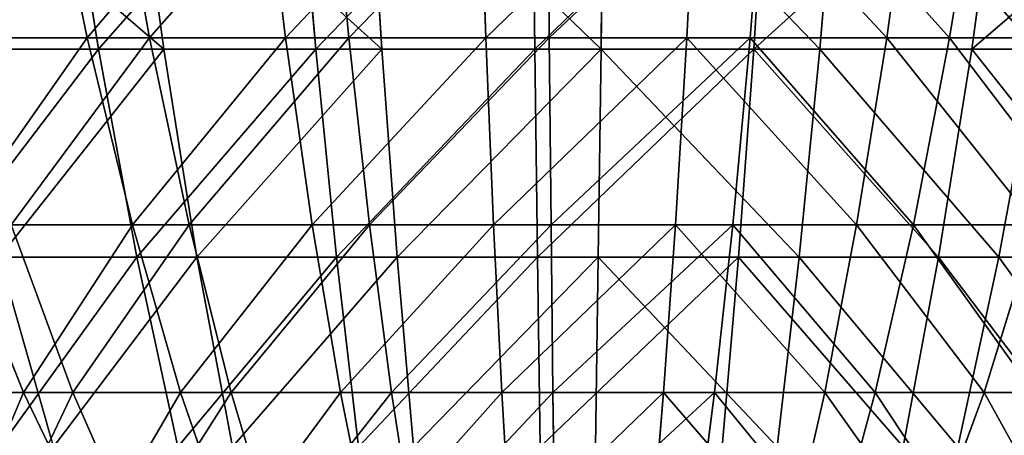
# Model space of a CAD drawing. Extents: x 143 to 263, y -61 to 82.
# Tile 68 of 256: x 194.77 to 209.62, y -49.4 to -43.14. Entities that reach past the tile are written whole.
import ezdxf

# ---------------------------------------------------------------- set-up
doc = ezdxf.new("R2010")
doc.units = 0
doc.header["$LTSCALE"] = 25.4
doc.layers.get('0').update_dxf_attribs({"color": 13, "linetype": 'CONTINUOUS'})

# ---------------------------------------------------------------- blocks, each defined once
blk = doc.blocks.new('ICE-BALL-8126_STL')
at = {"color": 7}
for p, q in [((128.951, 8.638, 18.472), (128.951, 5.67, 17.845)), ((128.951, 8.638, 18.472), (128.951, 5.67, 17.845)), ((125.812, 5.262, 97.577), (125.812, 8.511, 96.97)), ((125.812, 5.262, 97.577), (125.812, 8.511, 96.97)), ((125.644, 7.899, 19.854), (125.644, 4.929, 19.263)), ((125.644, 7.899, 19.854), (125.644, 4.929, 19.263)), ((128.951, 4.763, 94.165), (128.951, 7.745, 93.608)), ((128.951, 4.763, 94.165), (128.951, 7.745, 93.608)), ((130.992, 5.448, 85.16), (130.992, 7.809, 84.551)), ((130.992, 5.448, 85.16), (130.992, 7.809, 84.551)), ((128.462, 7.074, 23.262), (128.462, 4.385, 22.727)), ((128.462, 7.074, 23.262), (128.462, 4.385, 22.727)), ((125.644, 3.981, 92.74), (125.644, 6.965, 92.225)), ((125.644, 3.981, 92.74), (125.644, 6.965, 92.225)), ((125.812, 6.25, 14.446), (125.812, 2.973, 14.018)), ((128.951, 5.67, 17.845), (125.812, 6.25, 14.446)), ((125.812, 6.25, 14.446), (125.812, 2.973, 14.018)), ((128.951, 5.67, 17.845), (125.812, 6.25, 14.446)), ((128.462, 3.527, 89.262), (128.462, 6.229, 88.797)), ((128.462, 6.229, 88.797), (130.992, 5.448, 85.16)), ((128.462, 6.229, 88.797), (130.992, 5.448, 85.16)), ((128.462, 3.527, 89.262), (128.462, 6.229, 88.797)), ((130.992, 6.2, 26.878), (130.992, 3.808, 26.402)), ((130.992, 6.2, 26.878), (130.992, 3.808, 26.402)), ((125.812, 5.262, 97.577), (122.414, 5.724, 100.737)), ((125.812, 5.262, 97.577), (122.414, 5.724, 100.737)), ((128.951, 5.67, 17.845), (128.951, 2.662, 17.453)), ((131.813, 5.051, 21.474), (128.951, 5.67, 17.845)), ((128.951, 5.67, 17.845), (128.951, 2.662, 17.453)), ((131.813, 5.051, 21.474), (128.951, 5.67, 17.845)), ((122.556, 5.436, 16.031), (125.644, 4.929, 19.263)), ((122.556, 5.436, 16.031), (125.644, 4.929, 19.263)), ((130.992, 3.045, 85.574), (130.992, 5.448, 85.16)), ((130.992, 5.448, 85.16), (133.219, 4.627, 81.338)), ((130.992, 5.448, 85.16), (133.219, 4.627, 81.338)), ((130.992, 3.045, 85.574), (130.992, 5.448, 85.16)), ((125.812, 1.976, 97.926), (125.812, 5.262, 97.577)), ((128.951, 4.763, 94.165), (125.812, 5.262, 97.577)), ((125.812, 1.976, 97.926), (125.812, 5.262, 97.577)), ((128.951, 4.763, 94.165), (125.812, 5.262, 97.577)), ((125.644, 4.929, 19.263), (128.462, 4.385, 22.727)), ((125.644, 4.929, 19.263), (128.462, 4.385, 22.727)), ((125.644, 4.929, 19.263), (125.644, 1.921, 18.915)), ((125.644, 4.929, 19.263), (125.644, 1.921, 18.915)), ((128.951, 1.746, 94.485), (128.951, 4.763, 94.165)), ((131.813, 4.23, 90.522), (128.951, 4.763, 94.165)), ((128.951, 1.746, 94.485), (128.951, 4.763, 94.165)), ((131.813, 4.23, 90.522), (128.951, 4.763, 94.165)), ((122.556, 4.405, 95.983), (125.644, 3.981, 92.74)), ((122.556, 4.405, 95.983), (125.644, 3.981, 92.74)), ((128.462, 4.385, 22.727), (130.992, 3.808, 26.402)), ((128.462, 4.385, 22.727), (130.992, 3.808, 26.402)), ((128.462, 4.385, 22.727), (128.462, 1.661, 22.412)), ((128.462, 4.385, 22.727), (128.462, 1.661, 22.412)), ((125.644, 0.965, 93.009), (125.644, 3.981, 92.74)), ((125.644, 3.981, 92.74), (128.462, 3.527, 89.262)), ((125.644, 3.981, 92.74), (128.462, 3.527, 89.262)), ((125.644, 0.965, 93.009), (125.644, 3.981, 92.74)), ((130.992, 3.808, 26.402), (133.219, 3.202, 30.264)), ((130.992, 3.808, 26.402), (133.219, 3.202, 30.264)), ((130.992, 3.808, 26.402), (130.992, 1.386, 26.122)), ((130.992, 3.808, 26.402), (130.992, 1.386, 26.122)), ((128.462, 0.795, 89.506), (128.462, 3.527, 89.262)), ((128.462, 3.527, 89.262), (130.992, 3.045, 85.574)), ((128.462, 3.527, 89.262), (130.992, 3.045, 85.574)), ((128.462, 0.795, 89.506), (128.462, 3.527, 89.262)), ((125.812, 2.973, 14.018), (122.414, 3.261, 10.837)), ((125.812, 2.973, 14.018), (122.414, 3.261, 10.837)), ((125.812, 2.973, 14.018), (125.812, -0.327, 13.849)), ((128.951, 2.662, 17.453), (125.812, 2.973, 14.018)), ((125.812, 2.973, 14.018), (125.812, -0.327, 13.849)), ((128.951, 2.662, 17.453), (125.812, 2.973, 14.018)), ((130.992, 0.616, 85.791), (130.992, 3.045, 85.574)), ((130.992, 3.045, 85.574), (133.219, 2.538, 81.698)), ((130.992, 3.045, 85.574), (133.219, 2.538, 81.698)), ((130.992, 0.616, 85.791), (130.992, 3.045, 85.574)), ((128.951, 2.662, 17.453), (128.951, -0.368, 17.297)), ((131.813, 2.329, 21.119), (128.951, 2.662, 17.453)), ((128.951, 2.662, 17.453), (128.951, -0.368, 17.297)), ((131.813, 2.329, 21.119), (128.951, 2.662, 17.453)), ((125.812, 1.976, 97.926), (122.414, 2.189, 101.113)), ((125.812, 1.976, 97.926), (122.414, 2.189, 101.113)), ((122.556, 2.163, 15.653), (125.644, 1.921, 18.915)), ((122.556, 2.163, 15.653), (125.644, 1.921, 18.915)), ((125.812, -1.327, 98.016), (125.812, 1.976, 97.926)), ((128.951, 1.746, 94.485), (125.812, 1.976, 97.926)), ((125.812, -1.327, 98.016), (125.812, 1.976, 97.926)), ((128.951, 1.746, 94.485), (125.812, 1.976, 97.926)), ((125.644, 1.921, 18.915), (128.462, 1.661, 22.412)), ((125.644, 1.921, 18.915), (128.462, 1.661, 22.412)), ((125.644, 1.921, 18.915), (125.644, -1.106, 18.815)), ((125.644, 1.921, 18.915), (125.644, -1.106, 18.815)), ((128.462, 1.661, 22.412), (130.992, 1.386, 26.122)), ((128.462, 1.661, 22.412), (130.992, 1.386, 26.122)), ((128.462, 1.661, 22.412), (128.462, -1.079, 22.321)), ((128.462, 1.661, 22.412), (128.462, -1.079, 22.321)), ((128.951, -1.286, 94.568), (128.951, 1.746, 94.485)), ((131.813, 1.501, 90.812), (128.951, 1.746, 94.485)), ((128.951, -1.286, 94.568), (128.951, 1.746, 94.485)), ((131.813, 1.501, 90.812), (128.951, 1.746, 94.485)), ((130.992, 1.386, 26.122), (133.219, 1.096, 30.02)), ((130.992, 1.386, 26.122), (133.219, 1.096, 30.02)), ((130.992, 1.386, 26.122), (130.992, -1.051, 26.041)), ((130.992, 1.386, 26.122), (130.992, -1.051, 26.041)), ((122.556, 1.123, 96.276), (125.644, 0.965, 93.009)), ((122.556, 1.123, 96.276), (125.644, 0.965, 93.009)), ((125.644, -2.063, 93.032), (125.644, 0.965, 93.009)), ((125.644, 0.965, 93.009), (128.462, 0.795, 89.506)), ((125.644, 0.965, 93.009), (128.462, 0.795, 89.506)), ((125.644, -2.063, 93.032), (125.644, 0.965, 93.009)), ((128.462, -1.947, 89.527), (128.462, 0.795, 89.506)), ((128.462, 0.795, 89.506), (130.992, 0.616, 85.791)), ((128.462, 0.795, 89.506), (130.992, 0.616, 85.791)), ((128.462, -1.947, 89.527), (128.462, 0.795, 89.506)), ((130.992, -1.823, 85.809), (130.992, 0.616, 85.791)), ((130.992, 0.616, 85.791), (133.219, 0.427, 81.886)), ((130.992, 0.616, 85.791), (133.219, 0.427, 81.886)), ((130.992, -1.823, 85.809), (130.992, 0.616, 85.791)), ((125.812, -0.327, 13.849), (122.414, -0.289, 10.656)), ((125.812, -0.327, 13.849), (122.414, -0.289, 10.656)), ((125.812, -0.327, 13.849), (125.812, -3.631, 13.94)), ((128.951, -0.368, 17.297), (125.812, -0.327, 13.849)), ((125.812, -0.327, 13.849), (125.812, -3.631, 13.94)), ((128.951, -0.368, 17.297), (125.812, -0.327, 13.849)), ((128.951, -0.368, 17.297), (128.951, -3.401, 17.38)), ((131.813, -0.412, 20.979), (128.951, -0.368, 17.297)), ((128.951, -0.368, 17.297), (128.951, -3.401, 17.38)), ((131.813, -0.412, 20.979), (128.951, -0.368, 17.297)), ((130.992, -1.051, 26.041), (133.219, -1.022, 29.95)), ((130.992, -1.051, 26.041), (133.219, -1.022, 29.95)), ((122.556, -1.13, 15.543), (125.644, -1.106, 18.815)), ((122.556, -1.13, 15.543), (125.644, -1.106, 18.815)), ((125.644, -1.106, 18.815), (128.462, -1.079, 22.321)), ((125.644, -1.106, 18.815), (128.462, -1.079, 22.321)), ((125.644, -1.106, 18.815), (125.644, -4.13, 18.961)), ((125.644, -1.106, 18.815), (125.644, -4.13, 18.961)), ((128.462, -1.079, 22.321), (130.992, -1.051, 26.041)), ((128.462, -1.079, 22.321), (130.992, -1.051, 26.041)), ((128.462, -1.079, 22.321), (128.462, -3.818, 22.454)), ((128.462, -1.079, 22.321), (128.462, -3.818, 22.454)), ((130.992, -1.051, 26.041), (130.992, -3.487, 26.159)), ((130.992, -1.051, 26.041), (130.992, -3.487, 26.159)), ((125.812, -1.327, 98.016), (122.414, -1.365, 101.21)), ((125.812, -1.327, 98.016), (122.414, -1.365, 101.21)), ((128.951, -1.286, 94.568), (125.812, -1.327, 98.016)), ((128.951, -1.286, 94.568), (125.812, -1.327, 98.016)), ((125.812, -4.628, 97.847), (125.812, -1.327, 98.016)), ((125.812, -4.628, 97.847), (125.812, -1.327, 98.016)), ((131.813, -1.243, 90.887), (128.951, -1.286, 94.568)), ((131.813, -1.243, 90.887), (128.951, -1.286, 94.568)), ((128.951, -4.316, 94.413), (128.951, -1.286, 94.568)), ((128.951, -4.316, 94.413), (128.951, -1.286, 94.568)), ((130.992, -1.823, 85.809), (133.219, -1.693, 81.902)), ((130.992, -1.823, 85.809), (133.219, -1.693, 81.902)), ((128.462, -1.947, 89.527), (130.992, -1.823, 85.809)), ((128.462, -1.947, 89.527), (130.992, -1.823, 85.809)), ((130.992, -4.255, 85.629), (130.992, -1.823, 85.809)), ((130.992, -4.255, 85.629), (130.992, -1.823, 85.809)), ((122.556, -2.172, 96.301), (125.644, -2.063, 93.032)), ((122.556, -2.172, 96.301), (125.644, -2.063, 93.032)), ((125.644, -2.063, 93.032), (128.462, -1.947, 89.527)), ((125.644, -2.063, 93.032), (128.462, -1.947, 89.527)), ((125.644, -5.083, 92.807), (125.644, -2.063, 93.032)), ((125.644, -5.083, 92.807), (125.644, -2.063, 93.032)), ((128.462, -4.681, 89.324), (128.462, -1.947, 89.527)), ((128.462, -4.681, 89.324), (128.462, -1.947, 89.527)), ((131.813, -3.156, 21.054), (128.951, -3.401, 17.38)), ((131.813, -3.156, 21.054), (128.951, -3.401, 17.38)), ((130.992, -3.487, 26.159), (133.219, -3.139, 30.052)), ((130.992, -3.487, 26.159), (133.219, -3.139, 30.052)), ((128.951, -3.401, 17.38), (125.812, -3.631, 13.94)), ((128.951, -3.401, 17.38), (125.812, -3.631, 13.94)), ((128.951, -3.401, 17.38), (128.951, -6.418, 17.701)), ((128.951, -3.401, 17.38), (128.951, -6.418, 17.701)), ((128.462, -3.818, 22.454), (130.992, -3.487, 26.159)), ((128.462, -3.818, 22.454), (130.992, -3.487, 26.159)), ((130.992, -3.487, 26.159), (130.992, -5.905, 26.474)), ((130.992, -3.487, 26.159), (130.992, -5.905, 26.474)), ((125.812, -3.631, 13.94), (122.414, -3.843, 10.753)), ((125.812, -3.631, 13.94), (122.414, -3.843, 10.753)), ((125.812, -3.631, 13.94), (125.812, -6.917, 14.289)), ((125.812, -3.631, 13.94), (125.812, -6.917, 14.289)), ((125.644, -4.13, 18.961), (128.462, -3.818, 22.454)), ((125.644, -4.13, 18.961), (128.462, -3.818, 22.454)), ((128.462, -3.818, 22.454), (128.462, -6.537, 22.809)), ((128.462, -3.818, 22.454), (128.462, -6.537, 22.809)), ((130.992, -4.255, 85.629), (133.219, -3.806, 81.745)), ((130.992, -4.255, 85.629), (133.219, -3.806, 81.745)), ((131.813, -3.984, 90.747), (128.951, -4.316, 94.413)), ((131.813, -3.984, 90.747), (128.951, -4.316, 94.413)), ((122.556, -4.421, 15.702), (125.644, -4.13, 18.961)), ((122.556, -4.421, 15.702), (125.644, -4.13, 18.961)), ((125.644, -4.13, 18.961), (125.644, -7.133, 19.353)), ((125.644, -4.13, 18.961), (125.644, -7.133, 19.353)), ((128.462, -4.681, 89.324), (130.992, -4.255, 85.629)), ((128.462, -4.681, 89.324), (130.992, -4.255, 85.629)), ((130.992, -6.664, 85.251), (130.992, -4.255, 85.629)), ((130.992, -6.664, 85.251), (130.992, -4.255, 85.629)), ((128.951, -4.316, 94.413), (125.812, -4.628, 97.847)), ((128.951, -4.316, 94.413), (125.812, -4.628, 97.847)), ((128.951, -7.325, 94.021), (128.951, -4.316, 94.413)), ((128.951, -7.325, 94.021), (128.951, -4.316, 94.413)), ((125.812, -4.628, 97.847), (122.414, -4.916, 101.028)), ((125.812, -4.628, 97.847), (122.414, -4.916, 101.028)), ((125.644, -5.083, 92.807), (128.462, -4.681, 89.324)), ((125.644, -5.083, 92.807), (128.462, -4.681, 89.324)), ((125.812, -7.905, 97.42), (125.812, -4.628, 97.847)), ((125.812, -7.905, 97.42), (125.812, -4.628, 97.847)), ((128.462, -7.39, 88.899), (128.462, -4.681, 89.324)), ((128.462, -7.39, 88.899), (128.462, -4.681, 89.324)), ((122.556, -5.458, 96.057), (125.644, -5.083, 92.807)), ((122.556, -5.458, 96.057), (125.644, -5.083, 92.807)), ((125.644, -8.075, 92.338), (125.644, -5.083, 92.807)), ((125.644, -8.075, 92.338), (125.644, -5.083, 92.807)), ((130.992, -5.905, 26.474), (133.219, -5.241, 30.327)), ((130.992, -5.905, 26.474), (133.219, -5.241, 30.327)), ((128.462, -6.537, 22.809), (130.992, -5.905, 26.474)), ((128.462, -6.537, 22.809), (130.992, -5.905, 26.474)), ((131.813, -5.885, 21.344), (128.951, -6.418, 17.701)), ((131.813, -5.885, 21.344), (128.951, -6.418, 17.701)), ((130.992, -6.664, 85.251), (133.219, -5.9, 81.417)), ((130.992, -6.664, 85.251), (133.219, -5.9, 81.417)), ((130.992, -5.905, 26.474), (130.992, -8.289, 26.986)), ((130.992, -5.905, 26.474), (130.992, -8.289, 26.986)), ((128.951, -6.418, 17.701), (125.812, -6.917, 14.289)), ((128.951, -6.418, 17.701), (125.812, -6.917, 14.289)), ((128.951, -6.418, 17.701), (128.951, -9.4, 18.258)), ((128.951, -6.418, 17.701), (128.951, -9.4, 18.258)), ((125.644, -7.133, 19.353), (128.462, -6.537, 22.809)), ((125.644, -7.133, 19.353), (128.462, -6.537, 22.809)), ((128.462, -6.537, 22.809), (128.462, -9.218, 23.384)), ((128.462, -6.537, 22.809), (128.462, -9.218, 23.384)), ((128.462, -7.39, 88.899), (130.992, -6.664, 85.251)), ((128.462, -7.39, 88.899), (130.992, -6.664, 85.251)), ((130.992, -9.034, 84.677), (130.992, -6.664, 85.251)), ((130.992, -9.034, 84.677), (130.992, -6.664, 85.251)), ((131.813, -6.706, 90.392), (128.951, -7.325, 94.021)), ((131.813, -6.706, 90.392), (128.951, -7.325, 94.021)), ((125.812, -6.917, 14.289), (122.414, -7.379, 11.129)), ((125.812, -6.917, 14.289), (122.414, -7.379, 11.129)), ((125.812, -6.917, 14.289), (125.812, -10.165, 14.895)), ((125.812, -6.917, 14.289), (125.812, -10.165, 14.895)), ((122.556, -7.688, 16.129), (125.644, -7.133, 19.353)), ((122.556, -7.688, 16.129), (125.644, -7.133, 19.353)), ((125.644, -7.133, 19.353), (125.644, -10.093, 19.989)), ((125.644, -7.133, 19.353), (125.644, -10.093, 19.989)), ((125.644, -8.075, 92.338), (128.462, -7.39, 88.899)), ((125.644, -8.075, 92.338), (128.462, -7.39, 88.899)), ((128.951, -7.325, 94.021), (125.812, -7.905, 97.42)), ((128.951, -7.325, 94.021), (125.812, -7.905, 97.42)), ((128.462, -10.055, 88.254), (128.462, -7.39, 88.899)), ((128.462, -10.055, 88.254), (128.462, -7.39, 88.899)), ((128.951, -10.293, 93.394), (128.951, -7.325, 94.021)), ((128.951, -10.293, 93.394), (128.951, -7.325, 94.021)), ((130.992, -8.289, 26.986), (133.219, -7.314, 30.772)), ((130.992, -8.289, 26.986), (133.219, -7.314, 30.772)), ((125.812, -7.905, 97.42), (122.414, -8.442, 100.569)), ((125.812, -7.905, 97.42), (122.414, -8.442, 100.569)), ((125.812, -11.138, 96.737), (125.812, -7.905, 97.42)), ((125.812, -11.138, 96.737), (125.812, -7.905, 97.42)), ((130.992, -9.034, 84.677), (133.219, -7.961, 80.918)), ((130.992, -9.034, 84.677), (133.219, -7.961, 80.918)), ((122.556, -8.713, 95.546), (125.644, -8.075, 92.338)), ((122.556, -8.713, 95.546), (125.644, -8.075, 92.338)), ((125.644, -11.018, 91.626), (125.644, -8.075, 92.338)), ((125.644, -11.018, 91.626), (125.644, -8.075, 92.338)), ((128.462, -9.218, 23.384), (130.992, -8.289, 26.986)), ((128.462, -9.218, 23.384), (130.992, -8.289, 26.986)), ((130.992, -8.289, 26.986), (130.992, -10.624, 27.691)), ((130.992, -8.289, 26.986), (130.992, -10.624, 27.691)), ((131.813, -8.583, 21.848), (128.951, -9.4, 18.258)), ((131.813, -8.583, 21.848), (128.951, -9.4, 18.258)), ((128.462, -10.055, 88.254), (130.992, -9.034, 84.677)), ((128.462, -10.055, 88.254), (130.992, -9.034, 84.677)), ((130.992, -11.35, 83.913), (130.992, -9.034, 84.677)), ((130.992, -11.35, 83.913), (130.992, -9.034, 84.677))]:
    blk.add_line(p, q, dxfattribs=at)
mesh = blk.add_polyface(dxfattribs=at)
corners = [(125.812, 6.25, 14.446), (128.951, 8.638, 18.472), (128.951, 5.67, 17.845), (125.812, 9.483, 15.129)]
mesh.append_faces([[corners[k] for k in face] for face in [(0, 1, 2), (1, 0, 3)]], dxfattribs={"vtx0": -1, "color": 7})
mesh = blk.add_polyface(dxfattribs=at)
corners = [(125.812, 5.262, 97.577), (122.414, 9.219, 100.085), (122.414, 5.724, 100.737), (125.812, 8.511, 96.97)]
mesh.append_faces([[corners[k] for k in face] for face in [(0, 1, 2), (1, 0, 3)]], dxfattribs={"vtx0": -1, "color": 7})
mesh = blk.add_polyface(dxfattribs=at)
corners = [(128.462, 6.229, 88.797), (130.992, 7.809, 84.551), (130.992, 5.448, 85.16), (128.462, 8.884, 88.112)]
mesh.append_faces([[corners[k] for k in face] for face in [(0, 1, 2), (1, 0, 3)]], dxfattribs={"vtx0": -1, "color": 7})
mesh = blk.add_polyface(dxfattribs=at)
corners = [(125.644, 7.899, 19.854), (122.556, 5.436, 16.031), (125.644, 4.929, 19.263), (122.556, 8.668, 16.674)]
mesh.append_faces([[corners[k] for k in face] for face in [(0, 1, 2), (1, 0, 3)]], dxfattribs={"vtx0": -1, "color": 7})
mesh = blk.add_polyface(dxfattribs=at)
corners = [(128.951, 5.67, 17.845), (131.813, 7.736, 22.042), (131.813, 5.051, 21.474), (128.951, 8.638, 18.472)]
mesh.append_faces([[corners[k] for k in face] for face in [(0, 1, 2), (1, 0, 3)]], dxfattribs={"vtx0": -1, "color": 7})
mesh = blk.add_polyface(dxfattribs=at)
corners = [(128.951, 7.745, 93.608), (125.812, 5.262, 97.577), (128.951, 4.763, 94.165), (125.812, 8.511, 96.97)]
mesh.append_faces([[corners[k] for k in face] for face in [(0, 1, 2), (1, 0, 3)]], dxfattribs={"vtx0": -1, "color": 7})
mesh = blk.add_polyface(dxfattribs=at)
corners = [(133.219, 7.319, 31.259), (130.992, 6.2, 26.878), (133.219, 5.281, 30.677), (130.992, 8.545, 27.547)]
mesh.append_faces([[corners[k] for k in face] for face in [(0, 1, 2), (1, 0, 3)]], dxfattribs={"vtx0": -1, "color": 7})
mesh = blk.add_polyface(dxfattribs=at)
corners = [(128.462, 7.074, 23.262), (125.644, 4.929, 19.263), (128.462, 4.385, 22.727), (125.644, 7.899, 19.854)]
mesh.append_faces([[corners[k] for k in face] for face in [(0, 1, 2), (1, 0, 3)]], dxfattribs={"vtx0": -1, "color": 7})
mesh = blk.add_polyface(dxfattribs=at)
corners = [(131.813, 6.929, 90.018), (128.951, 4.763, 94.165), (131.813, 4.23, 90.522), (128.951, 7.745, 93.608)]
mesh.append_faces([[corners[k] for k in face] for face in [(0, 1, 2), (1, 0, 3)]], dxfattribs={"vtx0": -1, "color": 7})
mesh = blk.add_polyface(dxfattribs=at)
corners = [(130.992, 5.448, 85.16), (133.219, 6.68, 80.809), (133.219, 4.627, 81.338), (130.992, 7.809, 84.551)]
mesh.append_faces([[corners[k] for k in face] for face in [(0, 1, 2), (1, 0, 3)]], dxfattribs={"vtx0": -1, "color": 7})
mesh = blk.add_polyface(dxfattribs=at)
corners = [(122.556, 4.405, 95.983), (125.644, 6.965, 92.225), (125.644, 3.981, 92.74), (122.556, 7.652, 95.424)]
mesh.append_faces([[corners[k] for k in face] for face in [(0, 1, 2), (1, 0, 3)]], dxfattribs={"vtx0": -1, "color": 7})
mesh = blk.add_polyface(dxfattribs=at)
corners = [(130.992, 6.2, 26.878), (128.462, 4.385, 22.727), (130.992, 3.808, 26.402), (128.462, 7.074, 23.262)]
mesh.append_faces([[corners[k] for k in face] for face in [(0, 1, 2), (1, 0, 3)]], dxfattribs={"vtx0": -1, "color": 7})
mesh = blk.add_polyface(dxfattribs=at)
corners = [(125.644, 3.981, 92.74), (128.462, 6.229, 88.797), (128.462, 3.527, 89.262), (125.644, 6.965, 92.225)]
mesh.append_faces([[corners[k] for k in face] for face in [(0, 1, 2), (1, 0, 3)]], dxfattribs={"vtx0": -1, "color": 7})
mesh = blk.add_polyface(dxfattribs=at)
corners = [(125.812, 6.25, 14.446), (122.414, 3.261, 10.837), (122.414, 6.787, 11.297), (125.812, 2.973, 14.018)]
mesh.append_faces([[corners[k] for k in face] for face in [(0, 1, 2), (1, 0, 3)]], dxfattribs={"vtx0": -1, "color": 7})
mesh = blk.add_polyface(dxfattribs=at)
corners = [(125.812, 2.973, 14.018), (128.951, 5.67, 17.845), (128.951, 2.662, 17.453), (125.812, 6.25, 14.446)]
mesh.append_faces([[corners[k] for k in face] for face in [(0, 1, 2), (1, 0, 3)]], dxfattribs={"vtx0": -1, "color": 7})
mesh = blk.add_polyface(dxfattribs=at)
corners = [(128.462, 3.527, 89.262), (130.992, 5.448, 85.16), (130.992, 3.045, 85.574), (128.462, 6.229, 88.797)]
mesh.append_faces([[corners[k] for k in face] for face in [(0, 1, 2), (1, 0, 3)]], dxfattribs={"vtx0": -1, "color": 7})
mesh = blk.add_polyface(dxfattribs=at)
corners = [(133.219, 5.281, 30.677), (130.992, 3.808, 26.402), (133.219, 3.202, 30.264), (130.992, 6.2, 26.878)]
mesh.append_faces([[corners[k] for k in face] for face in [(0, 1, 2), (1, 0, 3)]], dxfattribs={"vtx0": -1, "color": 7})
mesh = blk.add_polyface(dxfattribs=at)
corners = [(125.812, 1.976, 97.926), (122.414, 5.724, 100.737), (122.414, 2.189, 101.113), (125.812, 5.262, 97.577)]
mesh.append_faces([[corners[k] for k in face] for face in [(0, 1, 2), (1, 0, 3)]], dxfattribs={"vtx0": -1, "color": 7})
mesh = blk.add_polyface(dxfattribs=at)
corners = [(128.951, 2.662, 17.453), (131.813, 5.051, 21.474), (131.813, 2.329, 21.119), (128.951, 5.67, 17.845)]
mesh.append_faces([[corners[k] for k in face] for face in [(0, 1, 2), (1, 0, 3)]], dxfattribs={"vtx0": -1, "color": 7})
mesh = blk.add_polyface(dxfattribs=at)
corners = [(125.644, 4.929, 19.263), (122.556, 2.163, 15.653), (125.644, 1.921, 18.915), (122.556, 5.436, 16.031)]
mesh.append_faces([[corners[k] for k in face] for face in [(0, 1, 2), (1, 0, 3)]], dxfattribs={"vtx0": -1, "color": 7})
mesh = blk.add_polyface(dxfattribs=at)
corners = [(130.992, 3.045, 85.574), (133.219, 4.627, 81.338), (133.219, 2.538, 81.698), (130.992, 5.448, 85.16)]
mesh.append_faces([[corners[k] for k in face] for face in [(0, 1, 2), (1, 0, 3)]], dxfattribs={"vtx0": -1, "color": 7})
mesh = blk.add_polyface(dxfattribs=at)
corners = [(128.951, 4.763, 94.165), (125.812, 1.976, 97.926), (128.951, 1.746, 94.485), (125.812, 5.262, 97.577)]
mesh.append_faces([[corners[k] for k in face] for face in [(0, 1, 2), (1, 0, 3)]], dxfattribs={"vtx0": -1, "color": 7})
mesh = blk.add_polyface(dxfattribs=at)
corners = [(128.462, 4.385, 22.727), (125.644, 1.921, 18.915), (128.462, 1.661, 22.412), (125.644, 4.929, 19.263)]
mesh.append_faces([[corners[k] for k in face] for face in [(0, 1, 2), (1, 0, 3)]], dxfattribs={"vtx0": -1, "color": 7})
mesh = blk.add_polyface(dxfattribs=at)
corners = [(131.813, 4.23, 90.522), (128.951, 1.746, 94.485), (131.813, 1.501, 90.812), (128.951, 4.763, 94.165)]
mesh.append_faces([[corners[k] for k in face] for face in [(0, 1, 2), (1, 0, 3)]], dxfattribs={"vtx0": -1, "color": 7})
mesh = blk.add_polyface(dxfattribs=at)
corners = [(122.556, 1.123, 96.276), (125.644, 3.981, 92.74), (125.644, 0.965, 93.009), (122.556, 4.405, 95.983)]
mesh.append_faces([[corners[k] for k in face] for face in [(0, 1, 2), (1, 0, 3)]], dxfattribs={"vtx0": -1, "color": 7})
mesh = blk.add_polyface(dxfattribs=at)
corners = [(130.992, 3.808, 26.402), (128.462, 1.661, 22.412), (130.992, 1.386, 26.122), (128.462, 4.385, 22.727)]
mesh.append_faces([[corners[k] for k in face] for face in [(0, 1, 2), (1, 0, 3)]], dxfattribs={"vtx0": -1, "color": 7})
mesh = blk.add_polyface(dxfattribs=at)
corners = [(125.644, 0.965, 93.009), (128.462, 3.527, 89.262), (128.462, 0.795, 89.506), (125.644, 3.981, 92.74)]
mesh.append_faces([[corners[k] for k in face] for face in [(0, 1, 2), (1, 0, 3)]], dxfattribs={"vtx0": -1, "color": 7})
mesh = blk.add_polyface(dxfattribs=at)
corners = [(133.219, 3.202, 30.264), (130.992, 1.386, 26.122), (133.219, 1.096, 30.02), (130.992, 3.808, 26.402)]
mesh.append_faces([[corners[k] for k in face] for face in [(0, 1, 2), (1, 0, 3)]], dxfattribs={"vtx0": -1, "color": 7})
mesh = blk.add_polyface(dxfattribs=at)
corners = [(128.462, 0.795, 89.506), (130.992, 3.045, 85.574), (130.992, 0.616, 85.791), (128.462, 3.527, 89.262)]
mesh.append_faces([[corners[k] for k in face] for face in [(0, 1, 2), (1, 0, 3)]], dxfattribs={"vtx0": -1, "color": 7})
mesh = blk.add_polyface(dxfattribs=at)
corners = [(125.812, 2.973, 14.018), (122.414, -0.289, 10.656), (122.414, 3.261, 10.837), (125.812, -0.327, 13.849)]
mesh.append_faces([[corners[k] for k in face] for face in [(0, 1, 2), (1, 0, 3)]], dxfattribs={"vtx0": -1, "color": 7})
mesh = blk.add_polyface(dxfattribs=at)
corners = [(125.812, -0.327, 13.849), (128.951, 2.662, 17.453), (128.951, -0.368, 17.297), (125.812, 2.973, 14.018)]
mesh.append_faces([[corners[k] for k in face] for face in [(0, 1, 2), (1, 0, 3)]], dxfattribs={"vtx0": -1, "color": 7})
mesh = blk.add_polyface(dxfattribs=at)
corners = [(130.992, 0.616, 85.791), (133.219, 2.538, 81.698), (133.219, 0.427, 81.886), (130.992, 3.045, 85.574)]
mesh.append_faces([[corners[k] for k in face] for face in [(0, 1, 2), (1, 0, 3)]], dxfattribs={"vtx0": -1, "color": 7})
mesh = blk.add_polyface(dxfattribs=at)
corners = [(128.951, -0.368, 17.297), (131.813, 2.329, 21.119), (131.813, -0.412, 20.979), (128.951, 2.662, 17.453)]
mesh.append_faces([[corners[k] for k in face] for face in [(0, 1, 2), (1, 0, 3)]], dxfattribs={"vtx0": -1, "color": 7})
mesh = blk.add_polyface(dxfattribs=at)
corners = [(125.812, -1.327, 98.016), (122.414, 2.189, 101.113), (122.414, -1.365, 101.21), (125.812, 1.976, 97.926)]
mesh.append_faces([[corners[k] for k in face] for face in [(0, 1, 2), (1, 0, 3)]], dxfattribs={"vtx0": -1, "color": 7})
mesh = blk.add_polyface(dxfattribs=at)
corners = [(125.644, -1.106, 18.815), (122.556, 2.163, 15.653), (122.556, -1.13, 15.543), (125.644, 1.921, 18.915)]
mesh.append_faces([[corners[k] for k in face] for face in [(0, 1, 2), (1, 0, 3)]], dxfattribs={"vtx0": -1, "color": 7})
mesh = blk.add_polyface(dxfattribs=at)
corners = [(128.951, -1.286, 94.568), (125.812, 1.976, 97.926), (125.812, -1.327, 98.016), (128.951, 1.746, 94.485)]
mesh.append_faces([[corners[k] for k in face] for face in [(0, 1, 2), (1, 0, 3)]], dxfattribs={"vtx0": -1, "color": 7})
mesh = blk.add_polyface(dxfattribs=at)
corners = [(128.462, -1.079, 22.321), (125.644, 1.921, 18.915), (125.644, -1.106, 18.815), (128.462, 1.661, 22.412)]
mesh.append_faces([[corners[k] for k in face] for face in [(0, 1, 2), (1, 0, 3)]], dxfattribs={"vtx0": -1, "color": 7})
mesh = blk.add_polyface(dxfattribs=at)
corners = [(130.992, -1.051, 26.041), (128.462, 1.661, 22.412), (128.462, -1.079, 22.321), (130.992, 1.386, 26.122)]
mesh.append_faces([[corners[k] for k in face] for face in [(0, 1, 2), (1, 0, 3)]], dxfattribs={"vtx0": -1, "color": 7})
mesh = blk.add_polyface(dxfattribs=at)
corners = [(131.813, -1.243, 90.887), (128.951, 1.746, 94.485), (128.951, -1.286, 94.568), (131.813, 1.501, 90.812)]
mesh.append_faces([[corners[k] for k in face] for face in [(0, 1, 2), (1, 0, 3)]], dxfattribs={"vtx0": -1, "color": 7})
mesh = blk.add_polyface(dxfattribs=at)
corners = [(133.219, -1.022, 29.95), (130.992, 1.386, 26.122), (130.992, -1.051, 26.041), (133.219, 1.096, 30.02)]
mesh.append_faces([[corners[k] for k in face] for face in [(0, 1, 2), (1, 0, 3)]], dxfattribs={"vtx0": -1, "color": 7})
mesh = blk.add_polyface(dxfattribs=at)
corners = [(122.556, 1.123, 96.276), (125.644, -2.063, 93.032), (122.556, -2.172, 96.301), (125.644, 0.965, 93.009)]
mesh.append_faces([[corners[k] for k in face] for face in [(0, 1, 2), (1, 0, 3)]], dxfattribs={"vtx0": -1, "color": 7})
mesh = blk.add_polyface(dxfattribs=at)
corners = [(125.644, 0.965, 93.009), (128.462, -1.947, 89.527), (125.644, -2.063, 93.032), (128.462, 0.795, 89.506)]
mesh.append_faces([[corners[k] for k in face] for face in [(0, 1, 2), (1, 0, 3)]], dxfattribs={"vtx0": -1, "color": 7})
mesh = blk.add_polyface(dxfattribs=at)
corners = [(128.462, 0.795, 89.506), (130.992, -1.823, 85.809), (128.462, -1.947, 89.527), (130.992, 0.616, 85.791)]
mesh.append_faces([[corners[k] for k in face] for face in [(0, 1, 2), (1, 0, 3)]], dxfattribs={"vtx0": -1, "color": 7})
mesh = blk.add_polyface(dxfattribs=at)
corners = [(130.992, 0.616, 85.791), (133.219, -1.693, 81.902), (130.992, -1.823, 85.809), (133.219, 0.427, 81.886)]
mesh.append_faces([[corners[k] for k in face] for face in [(0, 1, 2), (1, 0, 3)]], dxfattribs={"vtx0": -1, "color": 7})
mesh = blk.add_polyface(dxfattribs=at)
corners = [(125.812, -0.327, 13.849), (122.414, -3.843, 10.753), (122.414, -0.289, 10.656), (125.812, -3.631, 13.94)]
mesh.append_faces([[corners[k] for k in face] for face in [(0, 1, 2), (1, 0, 3)]], dxfattribs={"vtx0": -1, "color": 7})
mesh = blk.add_polyface(dxfattribs=at)
corners = [(125.812, -0.327, 13.849), (128.951, -3.401, 17.38), (125.812, -3.631, 13.94), (128.951, -0.368, 17.297)]
mesh.append_faces([[corners[k] for k in face] for face in [(0, 1, 2), (1, 0, 3)]], dxfattribs={"vtx0": -1, "color": 7})
mesh = blk.add_polyface(dxfattribs=at)
corners = [(128.951, -0.368, 17.297), (131.813, -3.156, 21.054), (128.951, -3.401, 17.38), (131.813, -0.412, 20.979)]
mesh.append_faces([[corners[k] for k in face] for face in [(0, 1, 2), (1, 0, 3)]], dxfattribs={"vtx0": -1, "color": 7})
mesh = blk.add_polyface(dxfattribs=at)
corners = [(133.219, -3.139, 30.052), (130.992, -1.051, 26.041), (130.992, -3.487, 26.159), (133.219, -1.022, 29.95)]
mesh.append_faces([[corners[k] for k in face] for face in [(0, 1, 2), (1, 0, 3)]], dxfattribs={"vtx0": -1, "color": 7})
mesh = blk.add_polyface(dxfattribs=at)
corners = [(125.644, -4.13, 18.961), (122.556, -1.13, 15.543), (122.556, -4.421, 15.702), (125.644, -1.106, 18.815)]
mesh.append_faces([[corners[k] for k in face] for face in [(0, 1, 2), (1, 0, 3)]], dxfattribs={"vtx0": -1, "color": 7})
mesh = blk.add_polyface(dxfattribs=at)
corners = [(128.462, -3.818, 22.454), (125.644, -1.106, 18.815), (125.644, -4.13, 18.961), (128.462, -1.079, 22.321)]
mesh.append_faces([[corners[k] for k in face] for face in [(0, 1, 2), (1, 0, 3)]], dxfattribs={"vtx0": -1, "color": 7})
mesh = blk.add_polyface(dxfattribs=at)
corners = [(130.992, -3.487, 26.159), (128.462, -1.079, 22.321), (128.462, -3.818, 22.454), (130.992, -1.051, 26.041)]
mesh.append_faces([[corners[k] for k in face] for face in [(0, 1, 2), (1, 0, 3)]], dxfattribs={"vtx0": -1, "color": 7})
mesh = blk.add_polyface(dxfattribs=at)
corners = [(125.812, -4.628, 97.847), (122.414, -1.365, 101.21), (122.414, -4.916, 101.028), (125.812, -1.327, 98.016)]
mesh.append_faces([[corners[k] for k in face] for face in [(0, 1, 2), (1, 0, 3)]], dxfattribs={"vtx0": -1, "color": 7})
mesh = blk.add_polyface(dxfattribs=at)
corners = [(128.951, -4.316, 94.413), (125.812, -1.327, 98.016), (125.812, -4.628, 97.847), (128.951, -1.286, 94.568)]
mesh.append_faces([[corners[k] for k in face] for face in [(0, 1, 2), (1, 0, 3)]], dxfattribs={"vtx0": -1, "color": 7})
mesh = blk.add_polyface(dxfattribs=at)
corners = [(131.813, -3.984, 90.747), (128.951, -1.286, 94.568), (128.951, -4.316, 94.413), (131.813, -1.243, 90.887)]
mesh.append_faces([[corners[k] for k in face] for face in [(0, 1, 2), (1, 0, 3)]], dxfattribs={"vtx0": -1, "color": 7})
mesh = blk.add_polyface(dxfattribs=at)
corners = [(130.992, -1.823, 85.809), (133.219, -3.806, 81.745), (130.992, -4.255, 85.629), (133.219, -1.693, 81.902)]
mesh.append_faces([[corners[k] for k in face] for face in [(0, 1, 2), (1, 0, 3)]], dxfattribs={"vtx0": -1, "color": 7})
mesh = blk.add_polyface(dxfattribs=at)
corners = [(128.462, -1.947, 89.527), (130.992, -4.255, 85.629), (128.462, -4.681, 89.324), (130.992, -1.823, 85.809)]
mesh.append_faces([[corners[k] for k in face] for face in [(0, 1, 2), (1, 0, 3)]], dxfattribs={"vtx0": -1, "color": 7})
mesh = blk.add_polyface(dxfattribs=at)
corners = [(122.556, -2.172, 96.301), (125.644, -5.083, 92.807), (122.556, -5.458, 96.057), (125.644, -2.063, 93.032)]
mesh.append_faces([[corners[k] for k in face] for face in [(0, 1, 2), (1, 0, 3)]], dxfattribs={"vtx0": -1, "color": 7})
mesh = blk.add_polyface(dxfattribs=at)
corners = [(125.644, -2.063, 93.032), (128.462, -4.681, 89.324), (125.644, -5.083, 92.807), (128.462, -1.947, 89.527)]
mesh.append_faces([[corners[k] for k in face] for face in [(0, 1, 2), (1, 0, 3)]], dxfattribs={"vtx0": -1, "color": 7})
mesh = blk.add_polyface(dxfattribs=at)
corners = [(128.951, -3.401, 17.38), (131.813, -5.885, 21.344), (128.951, -6.418, 17.701), (131.813, -3.156, 21.054)]
mesh.append_faces([[corners[k] for k in face] for face in [(0, 1, 2), (1, 0, 3)]], dxfattribs={"vtx0": -1, "color": 7})
mesh = blk.add_polyface(dxfattribs=at)
corners = [(133.219, -5.241, 30.327), (130.992, -3.487, 26.159), (130.992, -5.905, 26.474), (133.219, -3.139, 30.052)]
mesh.append_faces([[corners[k] for k in face] for face in [(0, 1, 2), (1, 0, 3)]], dxfattribs={"vtx0": -1, "color": 7})
mesh = blk.add_polyface(dxfattribs=at)
corners = [(125.812, -3.631, 13.94), (128.951, -6.418, 17.701), (125.812, -6.917, 14.289), (128.951, -3.401, 17.38)]
mesh.append_faces([[corners[k] for k in face] for face in [(0, 1, 2), (1, 0, 3)]], dxfattribs={"vtx0": -1, "color": 7})
mesh = blk.add_polyface(dxfattribs=at)
corners = [(130.992, -5.905, 26.474), (128.462, -3.818, 22.454), (128.462, -6.537, 22.809), (130.992, -3.487, 26.159)]
mesh.append_faces([[corners[k] for k in face] for face in [(0, 1, 2), (1, 0, 3)]], dxfattribs={"vtx0": -1, "color": 7})
mesh = blk.add_polyface(dxfattribs=at)
corners = [(125.812, -3.631, 13.94), (122.414, -7.379, 11.129), (122.414, -3.843, 10.753), (125.812, -6.917, 14.289)]
mesh.append_faces([[corners[k] for k in face] for face in [(0, 1, 2), (1, 0, 3)]], dxfattribs={"vtx0": -1, "color": 7})
mesh = blk.add_polyface(dxfattribs=at)
corners = [(128.462, -6.537, 22.809), (125.644, -4.13, 18.961), (125.644, -7.133, 19.353), (128.462, -3.818, 22.454)]
mesh.append_faces([[corners[k] for k in face] for face in [(0, 1, 2), (1, 0, 3)]], dxfattribs={"vtx0": -1, "color": 7})
mesh = blk.add_polyface(dxfattribs=at)
corners = [(130.992, -4.255, 85.629), (133.219, -5.9, 81.417), (130.992, -6.664, 85.251), (133.219, -3.806, 81.745)]
mesh.append_faces([[corners[k] for k in face] for face in [(0, 1, 2), (1, 0, 3)]], dxfattribs={"vtx0": -1, "color": 7})
mesh = blk.add_polyface(dxfattribs=at)
corners = [(131.813, -6.706, 90.392), (128.951, -4.316, 94.413), (128.951, -7.325, 94.021), (131.813, -3.984, 90.747)]
mesh.append_faces([[corners[k] for k in face] for face in [(0, 1, 2), (1, 0, 3)]], dxfattribs={"vtx0": -1, "color": 7})
mesh = blk.add_polyface(dxfattribs=at)
corners = [(125.644, -7.133, 19.353), (122.556, -4.421, 15.702), (122.556, -7.688, 16.129), (125.644, -4.13, 18.961)]
mesh.append_faces([[corners[k] for k in face] for face in [(0, 1, 2), (1, 0, 3)]], dxfattribs={"vtx0": -1, "color": 7})
mesh = blk.add_polyface(dxfattribs=at)
corners = [(128.462, -4.681, 89.324), (130.992, -6.664, 85.251), (128.462, -7.39, 88.899), (130.992, -4.255, 85.629)]
mesh.append_faces([[corners[k] for k in face] for face in [(0, 1, 2), (1, 0, 3)]], dxfattribs={"vtx0": -1, "color": 7})
mesh = blk.add_polyface(dxfattribs=at)
corners = [(128.951, -7.325, 94.021), (125.812, -4.628, 97.847), (125.812, -7.905, 97.42), (128.951, -4.316, 94.413)]
mesh.append_faces([[corners[k] for k in face] for face in [(0, 1, 2), (1, 0, 3)]], dxfattribs={"vtx0": -1, "color": 7})
mesh = blk.add_polyface(dxfattribs=at)
corners = [(125.812, -7.905, 97.42), (122.414, -4.916, 101.028), (122.414, -8.442, 100.569), (125.812, -4.628, 97.847)]
mesh.append_faces([[corners[k] for k in face] for face in [(0, 1, 2), (1, 0, 3)]], dxfattribs={"vtx0": -1, "color": 7})
mesh = blk.add_polyface(dxfattribs=at)
corners = [(125.644, -5.083, 92.807), (128.462, -7.39, 88.899), (125.644, -8.075, 92.338), (128.462, -4.681, 89.324)]
mesh.append_faces([[corners[k] for k in face] for face in [(0, 1, 2), (1, 0, 3)]], dxfattribs={"vtx0": -1, "color": 7})
mesh = blk.add_polyface(dxfattribs=at)
corners = [(122.556, -5.458, 96.057), (125.644, -8.075, 92.338), (122.556, -8.713, 95.546), (125.644, -5.083, 92.807)]
mesh.append_faces([[corners[k] for k in face] for face in [(0, 1, 2), (1, 0, 3)]], dxfattribs={"vtx0": -1, "color": 7})
mesh = blk.add_polyface(dxfattribs=at)
corners = [(133.219, -7.314, 30.772), (130.992, -5.905, 26.474), (130.992, -8.289, 26.986), (133.219, -5.241, 30.327)]
mesh.append_faces([[corners[k] for k in face] for face in [(0, 1, 2), (1, 0, 3)]], dxfattribs={"vtx0": -1, "color": 7})
mesh = blk.add_polyface(dxfattribs=at)
corners = [(130.992, -8.289, 26.986), (128.462, -6.537, 22.809), (128.462, -9.218, 23.384), (130.992, -5.905, 26.474)]
mesh.append_faces([[corners[k] for k in face] for face in [(0, 1, 2), (1, 0, 3)]], dxfattribs={"vtx0": -1, "color": 7})
mesh = blk.add_polyface(dxfattribs=at)
corners = [(128.951, -6.418, 17.701), (131.813, -8.583, 21.848), (128.951, -9.4, 18.258), (131.813, -5.885, 21.344)]
mesh.append_faces([[corners[k] for k in face] for face in [(0, 1, 2), (1, 0, 3)]], dxfattribs={"vtx0": -1, "color": 7})
mesh = blk.add_polyface(dxfattribs=at)
corners = [(130.992, -6.664, 85.251), (133.219, -7.961, 80.918), (130.992, -9.034, 84.677), (133.219, -5.9, 81.417)]
mesh.append_faces([[corners[k] for k in face] for face in [(0, 1, 2), (1, 0, 3)]], dxfattribs={"vtx0": -1, "color": 7})
mesh = blk.add_polyface(dxfattribs=at)
corners = [(125.812, -6.917, 14.289), (128.951, -9.4, 18.258), (125.812, -10.165, 14.895), (128.951, -6.418, 17.701)]
mesh.append_faces([[corners[k] for k in face] for face in [(0, 1, 2), (1, 0, 3)]], dxfattribs={"vtx0": -1, "color": 7})
mesh = blk.add_polyface(dxfattribs=at)
corners = [(128.462, -9.218, 23.384), (125.644, -7.133, 19.353), (125.644, -10.093, 19.989), (128.462, -6.537, 22.809)]
mesh.append_faces([[corners[k] for k in face] for face in [(0, 1, 2), (1, 0, 3)]], dxfattribs={"vtx0": -1, "color": 7})
mesh = blk.add_polyface(dxfattribs=at)
corners = [(128.462, -7.39, 88.899), (130.992, -9.034, 84.677), (128.462, -10.055, 88.254), (130.992, -6.664, 85.251)]
mesh.append_faces([[corners[k] for k in face] for face in [(0, 1, 2), (1, 0, 3)]], dxfattribs={"vtx0": -1, "color": 7})
mesh = blk.add_polyface(dxfattribs=at)
corners = [(131.813, -9.391, 89.824), (128.951, -7.325, 94.021), (128.951, -10.293, 93.394), (131.813, -6.706, 90.392)]
mesh.append_faces([[corners[k] for k in face] for face in [(0, 1, 2), (1, 0, 3)]], dxfattribs={"vtx0": -1, "color": 7})
mesh = blk.add_polyface(dxfattribs=at)
corners = [(125.812, -6.917, 14.289), (122.414, -10.874, 11.781), (122.414, -7.379, 11.129), (125.812, -10.165, 14.895)]
mesh.append_faces([[corners[k] for k in face] for face in [(0, 1, 2), (1, 0, 3)]], dxfattribs={"vtx0": -1, "color": 7})
mesh = blk.add_polyface(dxfattribs=at)
corners = [(125.644, -10.093, 19.989), (122.556, -7.688, 16.129), (122.556, -10.91, 16.821), (125.644, -7.133, 19.353)]
mesh.append_faces([[corners[k] for k in face] for face in [(0, 1, 2), (1, 0, 3)]], dxfattribs={"vtx0": -1, "color": 7})
mesh = blk.add_polyface(dxfattribs=at)
corners = [(125.644, -8.075, 92.338), (128.462, -10.055, 88.254), (125.644, -11.018, 91.626), (128.462, -7.39, 88.899)]
mesh.append_faces([[corners[k] for k in face] for face in [(0, 1, 2), (1, 0, 3)]], dxfattribs={"vtx0": -1, "color": 7})
mesh = blk.add_polyface(dxfattribs=at)
corners = [(128.951, -10.293, 93.394), (125.812, -7.905, 97.42), (125.812, -11.138, 96.737), (128.951, -7.325, 94.021)]
mesh.append_faces([[corners[k] for k in face] for face in [(0, 1, 2), (1, 0, 3)]], dxfattribs={"vtx0": -1, "color": 7})
mesh = blk.add_polyface(dxfattribs=at)
corners = [(133.219, -9.343, 31.384), (130.992, -8.289, 26.986), (130.992, -10.624, 27.691), (133.219, -7.314, 30.772)]
mesh.append_faces([[corners[k] for k in face] for face in [(0, 1, 2), (1, 0, 3)]], dxfattribs={"vtx0": -1, "color": 7})
mesh = blk.add_polyface(dxfattribs=at)
corners = [(125.812, -11.138, 96.737), (122.414, -8.442, 100.569), (122.414, -11.92, 99.834), (125.812, -7.905, 97.42)]
mesh.append_faces([[corners[k] for k in face] for face in [(0, 1, 2), (1, 0, 3)]], dxfattribs={"vtx0": -1, "color": 7})
mesh = blk.add_polyface(dxfattribs=at)
corners = [(130.992, -9.034, 84.677), (133.219, -9.974, 80.254), (130.992, -11.35, 83.913), (133.219, -7.961, 80.918)]
mesh.append_faces([[corners[k] for k in face] for face in [(0, 1, 2), (1, 0, 3)]], dxfattribs={"vtx0": -1, "color": 7})
mesh = blk.add_polyface(dxfattribs=at)
corners = [(122.556, -8.713, 95.546), (125.644, -11.018, 91.626), (122.556, -11.916, 94.772), (125.644, -8.075, 92.338)]
mesh.append_faces([[corners[k] for k in face] for face in [(0, 1, 2), (1, 0, 3)]], dxfattribs={"vtx0": -1, "color": 7})
mesh = blk.add_polyface(dxfattribs=at)
corners = [(130.992, -10.624, 27.691), (128.462, -9.218, 23.384), (128.462, -11.843, 24.177), (130.992, -8.289, 26.986)]
mesh.append_faces([[corners[k] for k in face] for face in [(0, 1, 2), (1, 0, 3)]], dxfattribs={"vtx0": -1, "color": 7})
mesh = blk.add_polyface(dxfattribs=at)
corners = [(128.951, -9.4, 18.258), (131.813, -11.234, 22.561), (128.951, -12.33, 19.046), (131.813, -8.583, 21.848)]
mesh.append_faces([[corners[k] for k in face] for face in [(0, 1, 2), (1, 0, 3)]], dxfattribs={"vtx0": -1, "color": 7})
mesh = blk.add_polyface(dxfattribs=at)
corners = [(128.462, -10.055, 88.254), (130.992, -11.35, 83.913), (128.462, -12.659, 87.394), (130.992, -9.034, 84.677)]
mesh.append_faces([[corners[k] for k in face] for face in [(0, 1, 2), (1, 0, 3)]], dxfattribs={"vtx0": -1, "color": 7})

msp = doc.modelspace()

# ---------------------------------------------------------------- block references
at = {"color": 0, "rotation": 270}
msp.add_blockref('ICE-BALL-8126_STL', (203.864, 82.233), dxfattribs=at)

doc.saveas('drawing.dxf')
